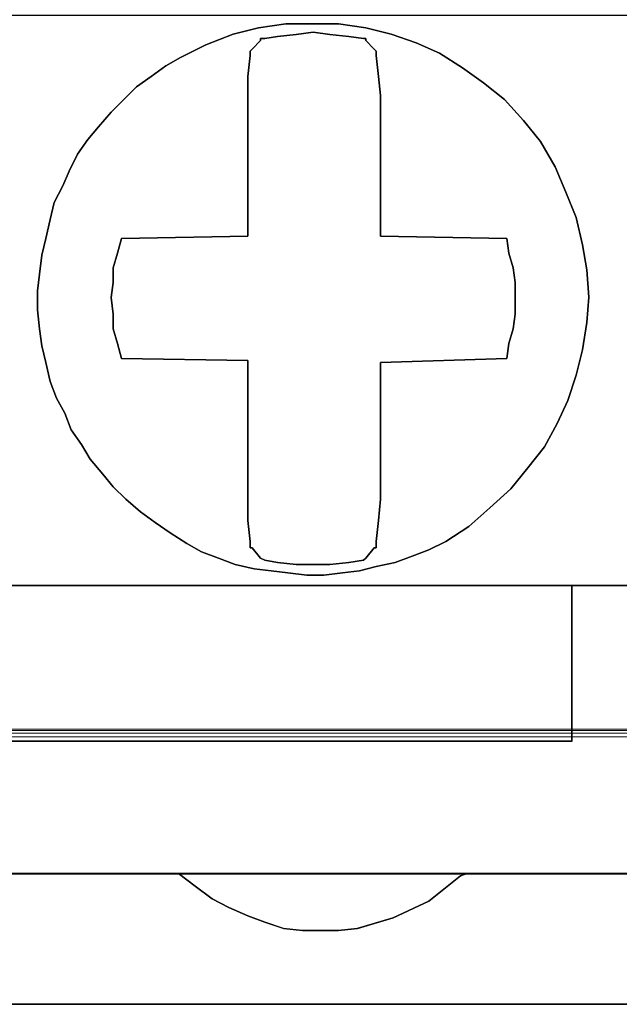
# Model space of a CAD drawing. Header units: millimetres. Extents: x -1290 to 1795, y -4192 to -1311.
# Tile 204 of 256: x 529.6 to 530.97, y -3236.39 to -3234.14. Entities that reach past the tile are written whole.
import ezdxf

# ---------------------------------------------------------------- set-up
doc = ezdxf.new("R2010")
doc.units = ezdxf.units.MM
doc.layers.add('33', color=7, linetype='Continuous')
doc.layers.add('Aparatura', color=7, linetype='Continuous', lineweight=13)

# ---------------------------------------------------------------- blocks, each defined once
blk = doc.blocks.new('*U23')
at = {"layer": '33', "color": 7}
for points in [[(16.136189, -20.792091), (14.836474, -20.792091), (8.987755, -20.792091), (7.976865, -20.792091), (2.128146, -20.792091), (1.983733, -20.792091), (1.983733, -20.984579), (1.983733, -21.778594), (0.972844, -21.778594), (0.972844, -20.984579), (0.972844, -20.792091), (0.828431, -20.792091), (-6.681036, -20.792091), (-6.681036, -27.312634), (-4.731463, -27.312634), (-0.808248, -27.312634), (0.828431, -27.312634), (2.128146, -27.312634), (14.836474, -27.312634), (16.136189, -27.312634)], [(16.136189, -20.792091), (14.836474, -20.792091), (8.987755, -20.792091), (7.976865, -20.792091), (2.128146, -20.792091), (1.983733, -20.792091), (1.983733, -20.984579), (1.983733, -21.778594), (0.972844, -21.778594), (0.972844, -20.984579), (0.972844, -20.792091), (0.828431, -20.792091), (-6.681036, -20.792091), (-6.681036, -27.312634), (-4.731463, -27.312634), (-0.808248, -27.312634), (0.828431, -27.312634), (2.128146, -27.312634), (14.836474, -27.312634), (16.136189, -27.312634)], [(16.136189, -20.792091), (14.836474, -20.792091), (8.987755, -20.792091), (7.976865, -20.792091), (2.128146, -20.792091), (1.983733, -20.792091), (1.983733, -20.984579), (1.983733, -21.778594), (1.983733, -21.778594), (0.972844, -21.778594), (0.972844, -20.984579), (0.972844, -20.792091), (0.828431, -20.792091), (-6.681036, -20.792091), (-6.681036, -27.312634), (-4.731463, -27.312634), (-0.808248, -27.312634), (0.828431, -27.312634), (2.128146, -27.312634), (14.836474, -27.312634), (16.136189, -27.312634)], [(16.136189, -20.792091), (14.836474, -20.792091), (8.987755, -20.792091), (7.976865, -20.792091), (2.128146, -20.792091), (1.983733, -20.792091), (1.983733, -20.984579), (1.983733, -21.778594), (1.983733, -21.778594), (0.972844, -21.778594), (0.972844, -20.984579), (0.972844, -20.792091), (0.828431, -20.792091), (-6.681036, -20.792091), (-6.681036, -27.312634), (-4.731463, -27.312634), (-0.808248, -27.312634), (0.828431, -27.312634), (2.128146, -27.312634), (14.836474, -27.312634), (16.136189, -27.312634)], [(16.136993, -27.310838), (14.837284, -27.310838), (14.837284, -28.057099), (14.837284, -28.610777), (14.837284, -29.092236), (2.129026, -29.092236), (2.129026, -28.610777), (2.129026, -28.057099), (2.129026, -27.310838), (0.829318, -27.310838), (0.829318, -28.057099), (0.829318, -28.610777), (0.829318, -29.092236), (-0.205635, -29.092236), (-5.35633, -29.092236), (-7.763197, -29.092236), (-7.763197, -30.608832), (-5.548879, -30.608832), (0.010983, -30.608832), (3.33246, -30.608832), (6.629868, -30.608832), (10.336443, -30.608832), (13.633851, -30.608832), (17.364495, -30.608832)], [(16.136993, -27.310838), (14.837284, -27.310838), (14.837284, -28.057099), (14.837284, -28.610777), (14.837284, -29.092236), (2.129026, -29.092236), (2.129026, -28.610777), (2.129026, -28.057099), (2.129026, -27.310838), (0.829318, -27.310838), (0.829318, -28.057099), (0.829318, -28.610777), (0.829318, -29.092236), (-0.205635, -29.092236), (-5.35633, -29.092236), (-7.763197, -29.092236), (-7.763197, -30.608832), (-5.548879, -30.608832), (0.010983, -30.608832), (3.33246, -30.608832), (6.629868, -30.608832), (10.336443, -30.608832), (13.633851, -30.608832), (17.364495, -30.608832)], [(16.136993, -27.310838), (14.837284, -27.310838), (14.837284, -28.057099), (14.837284, -28.610777), (14.837284, -29.092236), (2.129026, -29.092236), (2.129026, -28.610777), (2.129026, -28.057099), (2.129026, -27.310838), (0.829318, -27.310838), (0.829318, -28.057099), (0.829318, -28.610777), (0.829318, -29.092236), (-0.205635, -29.092236), (-5.35633, -29.092236), (-7.763197, -29.092236), (-7.763197, -30.608832), (-5.548879, -30.608832), (0.010983, -30.608832), (3.33246, -30.608832), (6.629868, -30.608832), (10.336443, -30.608832), (13.633851, -30.608832), (17.364495, -30.608832)], [(16.136993, -27.310838), (14.837284, -27.310838), (14.837284, -28.057099), (14.837284, -28.610777), (14.837284, -29.092236), (2.129026, -29.092236), (2.129026, -28.610777), (2.129026, -28.057099), (2.129026, -27.310838), (0.829318, -27.310838), (0.829318, -28.057099), (0.829318, -28.610777), (0.829318, -29.092236), (-0.205635, -29.092236), (-5.35633, -29.092236), (-7.763197, -29.092236), (-7.763197, -30.608832), (-5.548879, -30.608832), (0.010983, -30.608832), (3.33246, -30.608832), (6.629868, -30.608832), (10.336443, -30.608832), (13.633851, -30.608832), (17.364495, -30.608832)], [(16.136993, -27.310838), (14.837284, -27.310838), (14.837284, -28.057099), (14.837284, -28.610777), (14.837284, -29.092236), (2.129026, -29.092236), (2.129026, -28.610777), (2.129026, -28.057099), (2.129026, -27.310838), (0.829318, -27.310838), (0.829318, -28.057099), (0.829318, -28.610777), (0.829318, -29.092236), (-0.205635, -29.092236), (-5.35633, -29.092236), (-7.763197, -29.092236), (-7.763197, -30.608832), (-5.548879, -30.608832), (0.010983, -30.608832), (3.33246, -30.608832), (6.629868, -30.608832), (10.336443, -30.608832), (13.633851, -30.608832), (17.364495, -30.608832)], [(16.136993, -27.310838), (14.837284, -27.310838), (14.837284, -28.057099), (14.837284, -28.610777), (14.837284, -29.092236), (2.129026, -29.092236), (2.129026, -28.610777), (2.129026, -28.057099), (2.129026, -27.310838), (0.829318, -27.310838), (0.829318, -28.057099), (0.829318, -28.610777), (0.829318, -29.092236), (-0.205635, -29.092236), (-5.35633, -29.092236), (-7.763197, -29.092236), (-7.763197, -30.608832), (-5.548879, -30.608832), (0.010983, -30.608832), (3.33246, -30.608832), (6.629868, -30.608832), (10.336443, -30.608832), (13.633851, -30.608832), (17.364495, -30.608832)], [(16.136993, -27.310838), (14.837284, -27.310838), (14.837284, -28.057099), (14.837284, -28.610777), (14.837284, -29.092236), (2.129026, -29.092236), (2.129026, -28.610777), (2.129026, -28.057099), (2.129026, -27.310838), (0.829318, -27.310838), (0.829318, -28.057099), (0.829318, -28.610777), (0.829318, -29.092236), (-0.205635, -29.092236), (-5.35633, -29.092236), (-7.763197, -29.092236), (-7.763197, -30.608832), (-5.548879, -30.608832), (0.010983, -30.608832), (3.33246, -30.608832), (6.629868, -30.608832), (10.336443, -30.608832), (13.633851, -30.608832), (17.364495, -30.608832)], [(16.136993, -27.310838), (14.837284, -27.310838), (14.837284, -28.057099), (14.837284, -28.610777), (14.837284, -29.092236), (2.129026, -29.092236), (2.129026, -28.610777), (2.129026, -28.057099), (2.129026, -27.310838), (0.829318, -27.310838), (0.829318, -28.057099), (0.829318, -28.610777), (0.829318, -29.092236), (-0.205635, -29.092236), (-5.35633, -29.092236), (-7.763197, -29.092236), (-7.763197, -30.608832), (-5.548879, -30.608832), (0.010983, -30.608832), (3.33246, -30.608832), (6.629868, -30.608832), (10.336443, -30.608832), (13.633851, -30.608832), (17.364495, -30.608832)], [(0.010983, -30.608832), (3.33246, -30.608832), (6.629868, -30.608832), (10.336443, -30.608832), (13.633851, -30.608832), (17.364495, -30.608832)], [(16.136993, -27.310838), (14.837284, -27.310838), (14.837284, -28.057099), (14.837284, -28.610777), (14.837284, -29.092236), (2.129026, -29.092236), (2.129026, -28.610777), (2.129026, -28.057099), (2.129026, -27.310838), (0.829318, -27.310838)], [(0.010983, -30.608832), (3.33246, -30.608832), (6.629868, -30.608832), (10.336443, -30.608832), (13.633851, -30.608832), (17.364495, -30.608832)], [(16.136993, -27.310838), (14.837284, -27.310838), (14.837284, -28.057099), (14.837284, -28.610777), (14.837284, -29.092236), (2.129026, -29.092236), (2.129026, -28.610777), (2.129026, -28.057099), (2.129026, -27.310838), (0.829318, -27.310838)], [(17.364282, -30.607035), (13.633633, -30.607035), (13.561426, -30.63114), (13.200396, -30.920402), (12.791228, -31.113242), (12.38206, -31.233768), (12.165442, -31.257873), (11.948823, -31.257873), (11.756274, -31.257873), (11.539655, -31.233768), (11.323037, -31.161452), (11.130487, -31.089137), (10.913869, -30.992717), (10.721319, -30.896296), (10.52877, -30.751666), (10.33622, -30.607035), (6.62964, -30.607035)], [(-1.818475, -32.101551), (169.50256, -32.101551)], [(17.364282, -30.607035), (13.633633, -30.607035), (13.561426, -30.63114), (13.200396, -30.920402), (12.791228, -31.113242), (12.38206, -31.233768), (12.165442, -31.257873), (11.948823, -31.257873), (11.756274, -31.257873), (11.539655, -31.233768), (11.323037, -31.161452), (11.130487, -31.089137), (10.913869, -30.992717), (10.721319, -30.896296), (10.52877, -30.751666), (10.33622, -30.607035), (6.62964, -30.607035)], [(-1.818475, -32.101551), (169.50256, -32.101551)], [(17.364282, -30.607035), (13.633633, -30.607035), (13.561426, -30.63114), (13.200396, -30.920402), (12.791228, -31.113242), (12.38206, -31.233768), (12.165442, -31.257873), (11.948823, -31.257873), (11.756274, -31.257873), (11.539655, -31.233768), (11.323037, -31.161452), (11.130487, -31.089137), (10.913869, -30.992717), (10.721319, -30.896296), (10.52877, -30.751666), (10.33622, -30.607035), (6.62964, -30.607035)], [(-1.818475, -32.101551), (169.50256, -32.101551)], [(17.364282, -30.607035), (13.633633, -30.607035), (13.561426, -30.63114), (13.200396, -30.920402), (12.791228, -31.113242), (12.38206, -31.233768), (12.165442, -31.257873), (11.948823, -31.257873), (11.756274, -31.257873), (11.539655, -31.233768), (11.323037, -31.161452), (11.130487, -31.089137), (10.913869, -30.992717), (10.721319, -30.896296), (10.52877, -30.751666), (10.33622, -30.607035), (6.62964, -30.607035)], [(-1.818475, -32.101551), (169.50256, -32.101551)], [(-1.818475, -32.101551), (169.50256, -32.101551)], [(17.364282, -30.607035), (13.633633, -30.607035), (13.561426, -30.63114), (13.200396, -30.920402), (12.791228, -31.113242), (12.38206, -31.233768), (12.165442, -31.257873), (11.948823, -31.257873), (11.756274, -31.257873), (11.539655, -31.233768), (11.323037, -31.161452), (11.130487, -31.089137), (10.913869, -30.992717), (10.721319, -30.896296), (10.52877, -30.751666), (10.33622, -30.607035), (6.62964, -30.607035)], [(-1.818475, -32.101551), (169.50256, -32.101551)], [(17.364282, -30.607035), (13.633633, -30.607035), (13.561426, -30.63114), (13.200396, -30.920402), (12.791228, -31.113242), (12.38206, -31.233768), (12.165442, -31.257873), (11.948823, -31.257873), (11.756274, -31.257873), (11.539655, -31.233768), (11.323037, -31.161452), (11.130487, -31.089137), (10.913869, -30.992717), (10.721319, -30.896296), (10.52877, -30.751666), (10.33622, -30.607035), (6.62964, -30.607035)]]:
    blk.add_lwpolyline(points, dxfattribs=at)
for points in [[(14.645139, -22.523703), (14.765495, -22.812481), (14.885851, -23.10126), (14.958064, -23.414103), (15.006206, -23.702881), (15.030277, -24.015724), (15.006206, -24.304502), (14.958064, -24.617345), (14.885851, -24.906123), (14.789566, -25.194901), (14.66921, -25.459614), (14.524784, -25.724327), (14.332215, -25.964976), (14.139646, -26.205624), (13.898934, -26.422208), (13.658223, -26.638791), (13.39344, -26.807245), (13.200871, -26.903504), (13.008302, -26.975699), (12.815733, -27.047893), (12.599093, -27.096023), (12.406524, -27.144153), (12.213955, -27.168218), (11.997315, -27.192282), (11.804746, -27.192282), (11.588106, -27.168218), (11.395536, -27.144153), (11.202967, -27.120088), (10.986327, -27.071958), (10.793758, -26.999764), (10.601189, -26.927569), (10.432691, -26.83131), (10.240122, -26.710986), (10.071624, -26.590661), (9.903126, -26.470337), (9.734628, -26.325948), (9.590202, -26.181559), (9.469846, -26.03717), (9.325419, -25.868716), (9.229135, -25.700262), (9.108779, -25.531808), (9.036566, -25.33929), (8.940281, -25.170836), (8.868068, -24.978317), (8.819925, -24.761734), (8.771783, -24.569215), (8.747712, -24.376696), (8.723641, -24.160113), (8.723641, -23.943529), (8.747712, -23.75101), (8.771783, -23.534427), (8.819925, -23.341908), (8.868068, -23.125324), (8.91621, -22.932806), (9.012494, -22.740287), (9.084708, -22.571833), (9.180992, -22.379314), (9.301348, -22.21086), (9.421704, -22.066471), (9.56613, -21.898018), (9.710557, -21.753629), (9.854984, -21.609239), (10.023482, -21.488915), (10.19198, -21.368591), (10.360478, -21.272332), (10.649331, -21.127943), (10.962256, -21.007618), (11.25111, -20.935424), (11.564034, -20.887294), (11.876959, -20.887294), (12.165813, -20.887294), (12.478737, -20.935424), (12.767591, -21.007618), (13.056445, -21.103878), (13.321227, -21.224202), (13.586009, -21.392656), (13.826721, -21.56111), (14.067432, -21.753629), (14.284072, -21.994277), (14.476641, -22.234925), (14.645139, -22.523703)], [(14.645139, -22.523703), (14.765495, -22.812481), (14.885851, -23.10126), (14.958064, -23.414103), (15.006206, -23.702881), (15.030277, -24.015724), (15.006206, -24.304502), (14.958064, -24.617345), (14.885851, -24.906123), (14.789566, -25.194901), (14.66921, -25.459614), (14.524784, -25.724327), (14.332215, -25.964976), (14.139646, -26.205624), (13.898934, -26.422208), (13.658223, -26.638791), (13.39344, -26.807245), (13.200871, -26.903504), (13.008302, -26.975699), (12.815733, -27.047893), (12.599093, -27.096023), (12.406524, -27.144153), (12.213955, -27.168218), (11.997315, -27.192282), (11.804746, -27.192282), (11.588106, -27.168218), (11.395536, -27.144153), (11.202967, -27.120088), (10.986327, -27.071958), (10.793758, -26.999764), (10.601189, -26.927569), (10.432691, -26.83131), (10.240122, -26.710986), (10.071624, -26.590661), (9.903126, -26.470337), (9.734628, -26.325948), (9.590202, -26.181559), (9.469846, -26.03717), (9.325419, -25.868716), (9.229135, -25.700262), (9.108779, -25.531808), (9.036566, -25.33929), (8.940281, -25.170836), (8.868068, -24.978317), (8.819925, -24.761734), (8.771783, -24.569215), (8.747712, -24.376696), (8.723641, -24.160113), (8.723641, -23.943529), (8.747712, -23.75101), (8.771783, -23.534427), (8.819925, -23.341908), (8.868068, -23.125324), (8.91621, -22.932806), (9.012494, -22.740287), (9.084708, -22.571833), (9.180992, -22.379314), (9.301348, -22.21086), (9.421704, -22.066471), (9.56613, -21.898018), (9.710557, -21.753629), (9.854984, -21.609239), (10.023482, -21.488915), (10.19198, -21.368591), (10.360478, -21.272332), (10.649331, -21.127943), (10.962256, -21.007618), (11.25111, -20.935424), (11.564034, -20.887294), (11.876959, -20.887294), (12.165813, -20.887294), (12.478737, -20.935424), (12.767591, -21.007618), (13.056445, -21.103878), (13.321227, -21.224202), (13.586009, -21.392656), (13.826721, -21.56111), (14.067432, -21.753629), (14.284072, -21.994277), (14.476641, -22.234925), (14.645139, -22.523703)], [(8.868068, -23.125324), (8.91621, -22.932806), (9.012494, -22.740287), (9.084708, -22.571833), (9.180992, -22.379314), (9.301348, -22.21086), (9.421704, -22.066471), (9.56613, -21.898018), (9.710557, -21.753629), (9.854984, -21.609239), (10.023482, -21.488915), (10.19198, -21.368591), (10.360478, -21.272332), (10.649331, -21.127943), (10.962256, -21.007618), (11.25111, -20.935424), (11.564034, -20.887294), (11.876959, -20.887294), (12.165813, -20.887294), (12.478737, -20.935424), (12.767591, -21.007618), (13.056445, -21.103878), (13.321227, -21.224202), (13.586009, -21.392656), (13.826721, -21.56111), (14.067432, -21.753629), (14.284072, -21.994277), (14.476641, -22.234925), (14.645139, -22.523703), (14.765495, -22.812481), (14.885851, -23.10126), (14.958064, -23.414103), (15.006206, -23.702881), (15.030277, -24.015724), (15.006206, -24.304502), (14.958064, -24.617345), (14.885851, -24.906123), (14.789566, -25.194901), (14.66921, -25.459614), (14.524784, -25.724327), (14.332215, -25.964976), (14.139646, -26.205624), (13.898934, -26.422208), (13.658223, -26.638791), (13.39344, -26.807245), (13.200871, -26.903504), (13.008302, -26.975699), (12.815733, -27.047893), (12.599093, -27.096023), (12.406524, -27.144153), (12.213955, -27.168218), (11.997315, -27.192282), (11.804746, -27.192282), (11.588106, -27.168218), (11.395536, -27.144153), (11.202967, -27.120088), (10.986327, -27.071958), (10.793758, -26.999764), (10.601189, -26.927569), (10.432691, -26.83131), (10.240122, -26.710986), (10.071624, -26.590661), (9.903126, -26.470337), (9.734628, -26.325948), (9.590202, -26.181559), (9.469846, -26.03717), (9.325419, -25.868716), (9.229135, -25.700262), (9.108779, -25.531808), (9.036566, -25.33929), (8.940281, -25.170836), (8.868068, -24.978317), (8.819925, -24.761734), (8.771783, -24.569215), (8.747712, -24.376696), (8.723641, -24.160113), (8.723641, -23.943529), (8.747712, -23.75101), (8.771783, -23.534427), (8.819925, -23.341908), (8.868068, -23.125324)], [(8.868068, -23.125324), (8.91621, -22.932806), (9.012494, -22.740287), (9.084708, -22.571833), (9.180992, -22.379314), (9.301348, -22.21086), (9.421704, -22.066471), (9.56613, -21.898018), (9.710557, -21.753629), (9.854984, -21.609239), (10.023482, -21.488915), (10.19198, -21.368591), (10.360478, -21.272332), (10.649331, -21.127943), (10.962256, -21.007618), (11.25111, -20.935424), (11.564034, -20.887294), (11.876959, -20.887294), (12.165813, -20.887294), (12.478737, -20.935424), (12.767591, -21.007618), (13.056445, -21.103878), (13.321227, -21.224202), (13.586009, -21.392656), (13.826721, -21.56111), (14.067432, -21.753629), (14.284072, -21.994277), (14.476641, -22.234925), (14.645139, -22.523703), (14.765495, -22.812481), (14.885851, -23.10126), (14.958064, -23.414103), (15.006206, -23.702881), (15.030277, -24.015724), (15.006206, -24.304502), (14.958064, -24.617345), (14.885851, -24.906123), (14.789566, -25.194901), (14.66921, -25.459614), (14.524784, -25.724327), (14.332215, -25.964976), (14.139646, -26.205624), (13.898934, -26.422208), (13.658223, -26.638791), (13.39344, -26.807245), (13.200871, -26.903504), (13.008302, -26.975699), (12.815733, -27.047893), (12.599093, -27.096023), (12.406524, -27.144153), (12.213955, -27.168218), (11.997315, -27.192282), (11.804746, -27.192282), (11.588106, -27.168218), (11.395536, -27.144153), (11.202967, -27.120088), (10.986327, -27.071958), (10.793758, -26.999764), (10.601189, -26.927569), (10.432691, -26.83131), (10.240122, -26.710986), (10.071624, -26.590661), (9.903126, -26.470337), (9.734628, -26.325948), (9.590202, -26.181559), (9.469846, -26.03717), (9.325419, -25.868716), (9.229135, -25.700262), (9.108779, -25.531808), (9.036566, -25.33929), (8.940281, -25.170836), (8.868068, -24.978317), (8.819925, -24.761734), (8.771783, -24.569215), (8.747712, -24.376696), (8.723641, -24.160113), (8.723641, -23.943529), (8.747712, -23.75101), (8.771783, -23.534427), (8.819925, -23.341908), (8.868068, -23.125324)], [(9.084708, -22.571833), (9.012494, -22.740287), (8.91621, -22.932806), (8.868068, -23.125324), (8.819925, -23.341908), (8.771783, -23.534427), (8.747712, -23.75101), (8.723641, -23.943529), (8.723641, -24.160113), (8.747712, -24.376696), (8.771783, -24.569215), (8.819925, -24.761734), (8.868068, -24.978317), (8.940281, -25.170836), (9.036566, -25.33929), (9.108779, -25.531808), (9.229135, -25.700262), (9.325419, -25.868716), (9.469846, -26.03717), (9.590202, -26.181559), (9.734628, -26.325948), (9.903126, -26.470337), (10.071624, -26.590661), (10.240122, -26.710986), (10.432691, -26.83131), (10.601189, -26.927569), (10.793758, -26.999764), (10.986327, -27.071958), (11.202967, -27.120088), (11.395536, -27.144153), (11.588106, -27.168218), (11.804746, -27.192282), (11.997315, -27.192282), (12.213955, -27.168218), (12.406524, -27.144153), (12.599093, -27.096023), (12.815733, -27.047893), (13.008302, -26.975699), (13.200871, -26.903504), (13.39344, -26.807245), (13.658223, -26.638791), (13.898934, -26.422208), (14.139646, -26.205624), (14.332215, -25.964976), (14.524784, -25.724327), (14.66921, -25.459614), (14.789566, -25.194901), (14.885851, -24.906123), (14.958064, -24.617345), (15.006206, -24.304502), (15.030277, -24.015724), (15.006206, -23.702881), (14.958064, -23.414103), (14.885851, -23.10126), (14.765495, -22.812481), (14.645139, -22.523703), (14.476641, -22.234925), (14.284072, -21.994277), (14.067432, -21.753629), (13.826721, -21.56111), (13.586009, -21.392656), (13.321227, -21.224202), (13.056445, -21.103878), (12.767591, -21.007618), (12.478737, -20.935424), (12.165813, -20.887294), (11.876959, -20.887294), (11.564034, -20.887294), (11.25111, -20.935424), (10.962256, -21.007618), (10.649331, -21.127943), (10.360478, -21.272332), (10.19198, -21.368591), (10.023482, -21.488915), (9.854984, -21.609239), (9.710557, -21.753629), (9.56613, -21.898018), (9.421704, -22.066471), (9.301348, -22.21086), (9.180992, -22.379314), (9.084708, -22.571833)], [(9.084708, -22.571833), (9.012494, -22.740287), (8.91621, -22.932806), (8.868068, -23.125324), (8.819925, -23.341908), (8.771783, -23.534427), (8.747712, -23.75101), (8.723641, -23.943529), (8.723641, -24.160113), (8.747712, -24.376696), (8.771783, -24.569215), (8.819925, -24.761734), (8.868068, -24.978317), (8.940281, -25.170836), (9.036566, -25.33929), (9.108779, -25.531808), (9.229135, -25.700262), (9.325419, -25.868716), (9.469846, -26.03717), (9.590202, -26.181559), (9.734628, -26.325948), (9.903126, -26.470337), (10.071624, -26.590661), (10.240122, -26.710986), (10.432691, -26.83131), (10.601189, -26.927569), (10.793758, -26.999764), (10.986327, -27.071958), (11.202967, -27.120088), (11.395536, -27.144153), (11.588106, -27.168218), (11.804746, -27.192282), (11.997315, -27.192282), (12.213955, -27.168218), (12.406524, -27.144153), (12.599093, -27.096023), (12.815733, -27.047893), (13.008302, -26.975699), (13.200871, -26.903504), (13.39344, -26.807245), (13.658223, -26.638791), (13.898934, -26.422208), (14.139646, -26.205624), (14.332215, -25.964976), (14.524784, -25.724327), (14.66921, -25.459614), (14.789566, -25.194901), (14.885851, -24.906123), (14.958064, -24.617345), (15.006206, -24.304502), (15.030277, -24.015724), (15.006206, -23.702881), (14.958064, -23.414103), (14.885851, -23.10126), (14.765495, -22.812481), (14.645139, -22.523703), (14.476641, -22.234925), (14.284072, -21.994277), (14.067432, -21.753629), (13.826721, -21.56111), (13.586009, -21.392656), (13.321227, -21.224202), (13.056445, -21.103878), (12.767591, -21.007618), (12.478737, -20.935424), (12.165813, -20.887294), (11.876959, -20.887294), (11.564034, -20.887294), (11.25111, -20.935424), (10.962256, -21.007618), (10.649331, -21.127943), (10.360478, -21.272332), (10.19198, -21.368591), (10.023482, -21.488915), (9.854984, -21.609239), (9.710557, -21.753629), (9.56613, -21.898018), (9.421704, -22.066471), (9.301348, -22.21086), (9.180992, -22.379314), (9.084708, -22.571833)], [(14.115972, -24.545441), (14.164123, -24.377009), (14.188198, -24.208576), (14.188198, -24.016082), (14.188198, -23.847649), (14.164123, -23.679216), (14.115972, -23.510784), (14.091896, -23.342351), (12.647372, -23.318289), (12.647372, -21.706148), (12.623297, -21.489592), (12.599221, -21.248974), (12.599221, -21.20085), (12.575146, -21.176789), (12.478844, -21.080541), (12.478844, -21.056479), (12.454769, -21.056479), (12.286241, -21.032418), (12.069562, -21.008356), (11.876959, -20.984294), (11.684356, -21.008356), (11.467677, -21.032418), (11.323225, -21.056479), (11.275074, -21.056479), (11.275074, -21.080541), (11.178772, -21.176789), (11.154697, -21.20085), (11.154697, -21.248974), (11.130622, -21.489592), (11.130622, -21.706148), (11.130622, -23.318289), (9.686097, -23.342351), (9.637946, -23.510784), (9.589796, -23.679216), (9.589796, -23.847649), (9.56572, -24.016082), (9.589796, -24.208576), (9.589796, -24.377009), (9.637946, -24.545441), (9.686097, -24.713874), (11.130622, -24.737936), (11.130622, -26.326015), (11.130622, -26.566633), (11.154697, -26.807251), (11.154697, -26.879436), (11.178772, -26.879436), (11.275074, -26.999745), (11.323225, -27.023807), (11.467677, -27.047869), (11.684356, -27.071931), (11.876959, -27.071931), (12.069562, -27.071931), (12.286241, -27.047869), (12.454769, -27.023807), (12.478844, -26.999745), (12.575146, -26.879436), (12.599221, -26.879436), (12.599221, -26.807251), (12.623297, -26.566633), (12.647372, -26.326015), (12.647372, -24.761998), (14.091896, -24.713874), (14.115972, -24.545441)], [(14.115972, -24.545441), (14.164123, -24.377009), (14.188198, -24.208576), (14.188198, -24.016082), (14.188198, -23.847649), (14.164123, -23.679216), (14.115972, -23.510784), (14.091896, -23.342351), (12.647372, -23.318289), (12.647372, -21.706148), (12.623297, -21.489592), (12.599221, -21.248974), (12.599221, -21.20085), (12.575146, -21.176789), (12.478844, -21.080541), (12.478844, -21.056479), (12.454769, -21.056479), (12.286241, -21.032418), (12.069562, -21.008356), (11.876959, -20.984294), (11.684356, -21.008356), (11.467677, -21.032418), (11.323225, -21.056479), (11.275074, -21.056479), (11.275074, -21.080541), (11.178772, -21.176789), (11.154697, -21.20085), (11.154697, -21.248974), (11.130622, -21.489592), (11.130622, -21.706148), (11.130622, -23.318289), (9.686097, -23.342351), (9.637946, -23.510784), (9.589796, -23.679216), (9.589796, -23.847649), (9.56572, -24.016082), (9.589796, -24.208576), (9.589796, -24.377009), (9.637946, -24.545441), (9.686097, -24.713874), (11.130622, -24.737936), (11.130622, -26.326015), (11.130622, -26.566633), (11.154697, -26.807251), (11.154697, -26.879436), (11.178772, -26.879436), (11.275074, -26.999745), (11.323225, -27.023807), (11.467677, -27.047869), (11.684356, -27.071931), (11.876959, -27.071931), (12.069562, -27.071931), (12.286241, -27.047869), (12.454769, -27.023807), (12.478844, -26.999745), (12.575146, -26.879436), (12.599221, -26.879436), (12.599221, -26.807251), (12.623297, -26.566633), (12.647372, -26.326015), (12.647372, -24.761998), (14.091896, -24.713874), (14.115972, -24.545441)], [(14.115972, -23.510784), (14.091896, -23.342351), (12.647372, -23.318289), (12.647372, -21.706148), (12.623297, -21.489592), (12.599221, -21.248974), (12.599221, -21.20085), (12.575146, -21.176789), (12.478844, -21.080541), (12.478844, -21.056479), (12.454769, -21.056479), (12.286241, -21.032418), (12.069562, -21.008356), (11.876959, -20.984294), (11.684356, -21.008356), (11.467677, -21.032418), (11.323225, -21.056479), (11.275074, -21.056479), (11.275074, -21.080541), (11.178772, -21.176789), (11.154697, -21.20085), (11.154697, -21.248974), (11.130622, -21.489592), (11.130622, -21.706148), (11.130622, -23.318289), (9.686097, -23.342351), (9.637946, -23.510784), (9.589796, -23.679216), (9.589796, -23.847649), (9.56572, -24.016082), (9.589796, -24.208576), (9.589796, -24.377009), (9.637946, -24.545441), (9.686097, -24.713874), (11.130622, -24.737936), (11.130622, -26.326015), (11.130622, -26.566633), (11.154697, -26.807251), (11.154697, -26.879436), (11.178772, -26.879436), (11.275074, -26.999745), (11.323225, -27.023807), (11.467677, -27.047869), (11.684356, -27.071931), (11.876959, -27.071931), (12.069562, -27.071931), (12.286241, -27.047869), (12.454769, -27.023807), (12.478844, -26.999745), (12.575146, -26.879436), (12.599221, -26.879436), (12.599221, -26.807251), (12.623297, -26.566633), (12.647372, -26.326015), (12.647372, -24.761998), (14.091896, -24.713874), (14.115972, -24.545441), (14.164123, -24.377009), (14.188198, -24.208576), (14.188198, -24.016082), (14.188198, -23.847649), (14.164123, -23.679216), (14.115972, -23.510784)], [(14.115972, -23.510784), (14.091896, -23.342351), (12.647372, -23.318289), (12.647372, -21.706148), (12.623297, -21.489592), (12.599221, -21.248974), (12.599221, -21.20085), (12.575146, -21.176789), (12.478844, -21.080541), (12.478844, -21.056479), (12.454769, -21.056479), (12.286241, -21.032418), (12.069562, -21.008356), (11.876959, -20.984294), (11.684356, -21.008356), (11.467677, -21.032418), (11.323225, -21.056479), (11.275074, -21.056479), (11.275074, -21.080541), (11.178772, -21.176789), (11.154697, -21.20085), (11.154697, -21.248974), (11.130622, -21.489592), (11.130622, -21.706148), (11.130622, -23.318289), (9.686097, -23.342351), (9.637946, -23.510784), (9.589796, -23.679216), (9.589796, -23.847649), (9.56572, -24.016082), (9.589796, -24.208576), (9.589796, -24.377009), (9.637946, -24.545441), (9.686097, -24.713874), (11.130622, -24.737936), (11.130622, -26.326015), (11.130622, -26.566633), (11.154697, -26.807251), (11.154697, -26.879436), (11.178772, -26.879436), (11.275074, -26.999745), (11.323225, -27.023807), (11.467677, -27.047869), (11.684356, -27.071931), (11.876959, -27.071931), (12.069562, -27.071931), (12.286241, -27.047869), (12.454769, -27.023807), (12.478844, -26.999745), (12.575146, -26.879436), (12.599221, -26.879436), (12.599221, -26.807251), (12.623297, -26.566633), (12.647372, -26.326015), (12.647372, -24.761998), (14.091896, -24.713874), (14.115972, -24.545441), (14.164123, -24.377009), (14.188198, -24.208576), (14.188198, -24.016082), (14.188198, -23.847649), (14.164123, -23.679216), (14.115972, -23.510784)], [(14.115972, -23.510784), (14.091896, -23.342351), (12.647372, -23.318289), (12.647372, -21.706148), (12.623297, -21.489592), (12.599221, -21.248974), (12.599221, -21.20085), (12.575146, -21.176789), (12.478844, -21.080541), (12.478844, -21.056479), (12.454769, -21.056479), (12.286241, -21.032418), (12.069562, -21.008356), (11.876959, -20.984294), (11.684356, -21.008356), (11.467677, -21.032418), (11.323225, -21.056479), (11.275074, -21.056479), (11.275074, -21.080541), (11.178772, -21.176789), (11.154697, -21.20085), (11.154697, -21.248974), (11.130622, -21.489592), (11.130622, -21.706148), (11.130622, -23.318289), (9.686097, -23.342351), (9.637946, -23.510784), (9.589796, -23.679216), (9.589796, -23.847649), (9.56572, -24.016082), (9.589796, -24.208576), (9.589796, -24.377009), (9.637946, -24.545441), (9.686097, -24.713874), (11.130622, -24.737936), (11.130622, -26.326015), (11.130622, -26.566633), (11.154697, -26.807251), (11.154697, -26.879436), (11.178772, -26.879436), (11.275074, -26.999745), (11.323225, -27.023807), (11.467677, -27.047869), (11.684356, -27.071931), (11.876959, -27.071931), (12.069562, -27.071931), (12.286241, -27.047869), (12.454769, -27.023807), (12.478844, -26.999745), (12.575146, -26.879436), (12.599221, -26.879436), (12.599221, -26.807251), (12.623297, -26.566633), (12.647372, -26.326015), (12.647372, -24.761998), (14.091896, -24.713874), (14.115972, -24.545441), (14.164123, -24.377009), (14.188198, -24.208576), (14.188198, -24.016082), (14.188198, -23.847649), (14.164123, -23.679216), (14.115972, -23.510784)], [(11.130622, -23.318289), (11.130622, -21.706148), (11.130622, -21.489592), (11.154697, -21.248974), (11.154697, -21.20085), (11.178772, -21.176789), (11.275074, -21.080541), (11.275074, -21.056479), (11.323225, -21.056479), (11.467677, -21.032418), (11.684356, -21.008356), (11.876959, -20.984294), (12.069562, -21.008356), (12.286241, -21.032418), (12.454769, -21.056479), (12.478844, -21.056479), (12.478844, -21.080541), (12.575146, -21.176789), (12.599221, -21.20085), (12.599221, -21.248974), (12.623297, -21.489592), (12.647372, -21.706148), (12.647372, -23.318289), (14.091896, -23.342351), (14.115972, -23.510784), (14.164123, -23.679216), (14.188198, -23.847649), (14.188198, -24.016082), (14.188198, -24.208576), (14.164123, -24.377009), (14.115972, -24.545441), (14.091896, -24.713874), (12.647372, -24.761998), (12.647372, -26.326015), (12.623297, -26.566633), (12.599221, -26.807251), (12.599221, -26.879436), (12.575146, -26.879436), (12.478844, -26.999745), (12.454769, -27.023807), (12.286241, -27.047869), (12.069562, -27.071931), (11.876959, -27.071931), (11.684356, -27.071931), (11.467677, -27.047869), (11.323225, -27.023807), (11.275074, -26.999745), (11.178772, -26.879436), (11.154697, -26.879436), (11.154697, -26.807251), (11.130622, -26.566633), (11.130622, -26.326015), (11.130622, -24.737936), (9.686097, -24.713874), (9.637946, -24.545441), (9.589796, -24.377009), (9.589796, -24.208576), (9.56572, -24.016082), (9.589796, -23.847649), (9.589796, -23.679216), (9.637946, -23.510784), (9.686097, -23.342351), (11.130622, -23.318289)], [(11.130622, -23.318289), (11.130622, -21.706148), (11.130622, -21.489592), (11.154697, -21.248974), (11.154697, -21.20085), (11.178772, -21.176789), (11.275074, -21.080541), (11.275074, -21.056479), (11.323225, -21.056479), (11.467677, -21.032418), (11.684356, -21.008356), (11.876959, -20.984294), (12.069562, -21.008356), (12.286241, -21.032418), (12.454769, -21.056479), (12.478844, -21.056479), (12.478844, -21.080541), (12.575146, -21.176789), (12.599221, -21.20085), (12.599221, -21.248974), (12.623297, -21.489592), (12.647372, -21.706148), (12.647372, -23.318289), (14.091896, -23.342351), (14.115972, -23.510784), (14.164123, -23.679216), (14.188198, -23.847649), (14.188198, -24.016082), (14.188198, -24.208576), (14.164123, -24.377009), (14.115972, -24.545441), (14.091896, -24.713874), (12.647372, -24.761998), (12.647372, -26.326015), (12.623297, -26.566633), (12.599221, -26.807251), (12.599221, -26.879436), (12.575146, -26.879436), (12.478844, -26.999745), (12.454769, -27.023807), (12.286241, -27.047869), (12.069562, -27.071931), (11.876959, -27.071931), (11.684356, -27.071931), (11.467677, -27.047869), (11.323225, -27.023807), (11.275074, -26.999745), (11.178772, -26.879436), (11.154697, -26.879436), (11.154697, -26.807251), (11.130622, -26.566633), (11.130622, -26.326015), (11.130622, -24.737936), (9.686097, -24.713874), (9.637946, -24.545441), (9.589796, -24.377009), (9.589796, -24.208576), (9.56572, -24.016082), (9.589796, -23.847649), (9.589796, -23.679216), (9.637946, -23.510784), (9.686097, -23.342351), (11.130622, -23.318289)], [(14.83857, -28.61116), (14.83857, -28.057319), (14.83857, -27.310838), (2.128547, -27.310838), (2.128547, -28.057319), (2.128547, -28.61116), (2.128547, -29.09276), (14.83857, -29.09276), (14.83857, -28.61116)], [(14.83857, -28.61116), (14.83857, -28.057319), (14.83857, -27.310838), (2.128547, -27.310838), (2.128547, -28.057319), (2.128547, -28.61116), (2.128547, -29.09276), (14.83857, -29.09276), (14.83857, -28.61116)], [(14.83857, -28.61116), (14.83857, -28.057319), (14.83857, -27.310838), (2.128547, -27.310838), (2.128547, -28.057319), (2.128547, -28.61116), (2.128547, -29.09276), (14.83857, -29.09276), (14.83857, -28.61116)], [(14.83857, -28.61116), (14.83857, -28.057319), (14.83857, -27.310838), (2.128547, -27.310838), (2.128547, -28.057319), (2.128547, -28.61116), (2.128547, -29.09276), (14.83857, -29.09276), (14.83857, -28.61116)], [(14.83857, -27.310838), (2.128547, -27.310838), (2.128547, -28.057319), (2.128547, -28.61116), (2.128547, -29.09276), (14.83857, -29.09276), (14.83857, -28.61116), (14.83857, -28.057319), (14.83857, -27.310838)], [(14.83857, -27.310838), (2.128547, -27.310838), (2.128547, -28.057319), (2.128547, -28.61116), (2.128547, -29.09276), (14.83857, -29.09276), (14.83857, -28.61116), (14.83857, -28.057319), (14.83857, -27.310838)], [(14.836778, -27.310838), (14.836778, -28.059892), (14.836778, -27.310838)], [(14.836778, -28.058096), (14.836778, -28.61315), (14.836778, -28.058096)], [(14.836778, -28.611354), (14.836778, -29.09276), (14.836778, -28.611354)], [(2.128547, -29.09276), (14.83857, -29.09276), (2.128547, -29.09276)], [(13.247578, -29.09276), (14.83857, -29.09276), (13.247578, -29.09276)], [(169.503456, -30.607035), (-7.763197, -30.607035), (169.503456, -30.607035)], [(10.336133, -30.607035), (10.528743, -30.751936), (10.721353, -30.896837), (10.913962, -30.993438), (11.130649, -31.090039), (11.323258, -31.162489), (11.539944, -31.23494), (11.75663, -31.25909), (11.94924, -31.25909), (12.165926, -31.25909), (12.382612, -31.23494), (12.791908, -31.114189), (13.201204, -30.920987), (13.562347, -30.631185), (13.634576, -30.607035), (10.336133, -30.607035)], [(10.528743, -30.751936), (10.721353, -30.896837), (10.913962, -30.993438), (11.130649, -31.090039), (11.323258, -31.162489), (11.539944, -31.23494), (11.75663, -31.25909), (11.94924, -31.25909), (12.165926, -31.25909), (12.382612, -31.23494), (12.791908, -31.114189), (13.201204, -30.920987), (13.562347, -30.631185), (13.634576, -30.607035), (10.336133, -30.607035), (10.528743, -30.751936)], [(10.528743, -30.751936), (10.721353, -30.896837), (10.913962, -30.993438), (11.130649, -31.090039), (11.323258, -31.162489), (11.539944, -31.23494), (11.75663, -31.25909), (11.94924, -31.25909), (12.165926, -31.25909), (12.382612, -31.23494), (12.791908, -31.114189), (13.201204, -30.920987), (13.562347, -30.631185), (13.634576, -30.607035), (10.336133, -30.607035), (10.528743, -30.751936)], [(10.528743, -30.751936), (10.721353, -30.896837), (10.913962, -30.993438), (11.130649, -31.090039), (11.323258, -31.162489), (11.539944, -31.23494), (11.75663, -31.25909), (11.94924, -31.25909), (12.165926, -31.25909), (12.382612, -31.23494), (12.791908, -31.114189), (13.201204, -30.920987), (13.562347, -30.631185), (13.634576, -30.607035), (10.336133, -30.607035), (10.528743, -30.751936)], [(10.528743, -30.751936), (10.721353, -30.896837), (10.913962, -30.993438), (11.130649, -31.090039), (11.323258, -31.162489), (11.539944, -31.23494), (11.75663, -31.25909), (11.94924, -31.25909), (12.165926, -31.25909), (12.382612, -31.23494), (12.791908, -31.114189), (13.201204, -30.920987), (13.562347, -30.631185), (13.634576, -30.607035), (10.336133, -30.607035), (10.528743, -30.751936)], [(10.913962, -30.993438), (11.130649, -31.090039), (11.323258, -31.162489), (11.539944, -31.23494), (11.75663, -31.25909), (11.94924, -31.25909), (12.165926, -31.25909), (12.382612, -31.23494), (12.791908, -31.114189), (13.201204, -30.920987), (13.562347, -30.631185), (13.634576, -30.607035), (10.336133, -30.607035), (10.528743, -30.751936), (10.721353, -30.896837), (10.913962, -30.993438)], [(10.913962, -30.993438), (11.130649, -31.090039), (11.323258, -31.162489), (11.539944, -31.23494), (11.75663, -31.25909), (11.94924, -31.25909), (12.165926, -31.25909), (12.382612, -31.23494), (12.791908, -31.114189), (13.201204, -30.920987), (13.562347, -30.631185), (13.634576, -30.607035), (10.336133, -30.607035), (10.528743, -30.751936), (10.721353, -30.896837), (10.913962, -30.993438)], [(169.503456, -32.099755), (-1.818475, -32.099755), (169.503456, -32.099755)]]:
    blk.add_lwpolyline(points, close=True, dxfattribs=at)

msp = doc.modelspace()

# ---------------------------------------------------------------- linework, layer by layer
at = {"layer": 'Aparatura', "lineweight": 13}
for points in [[(525.2746, -3233.4241), (525.9193, -3233.4241), (526.9508, -3233.4241), (526.9508, -3233.4241), (527.0797, -3233.4295), (527.2086, -3233.4511), (527.3322, -3233.4835), (527.4558, -3233.5266), (527.5686, -3233.5806), (527.6814, -3233.6454), (527.7835, -3233.7263), (527.8802, -3233.8127), (527.9715, -3233.9098), (528.0467, -3234.0124), (528.1112, -3234.1257), (528.1703, -3234.2444), (528.2133, -3234.3632), (528.2401, -3234.4873), (528.2616, -3234.6168), (528.267, -3234.7518), (528.267, -3235.7826), (534.096, -3235.7826)], [(525.2821, -3233.4252), (525.9267, -3233.4252), (526.958, -3233.4252), (526.958, -3233.4252), (527.0869, -3233.4306), (527.2158, -3233.4521), (527.3393, -3233.4843), (527.4629, -3233.5273), (527.5757, -3233.5811), (527.6885, -3233.6456), (527.7905, -3233.7262), (527.8872, -3233.8123), (527.9785, -3233.909), (528.0537, -3234.0112), (528.1182, -3234.124), (528.1772, -3234.2423), (528.2202, -3234.3606), (528.2471, -3234.4842), (528.2685, -3234.6132), (528.2739, -3234.7476), (528.2739, -3235.7744), (534.1017, -3235.7744)], [(534.0962, -3235.7684), (528.2673, -3235.7684), (528.2673, -3234.7407), (528.2673, -3234.7407), (528.1921, -3234.7407)]]:
    msp.add_lwpolyline(points, dxfattribs=at)
msp.add_lwpolyline([(534.1156, -3235.7654), (534.1103, -3235.7654), (528.2655, -3235.7654), (534.1156, -3235.7654)], close=True, dxfattribs=at)

# ---------------------------------------------------------------- block references
at = {"layer": 'Aparatura', "lineweight": 13, "xscale": 0.2, "yscale": 0.2, "zscale": 0.2}
msp.add_blockref('*U23', (527.8914, -3229.9741), dxfattribs=at)

doc.saveas('drawing.dxf')
